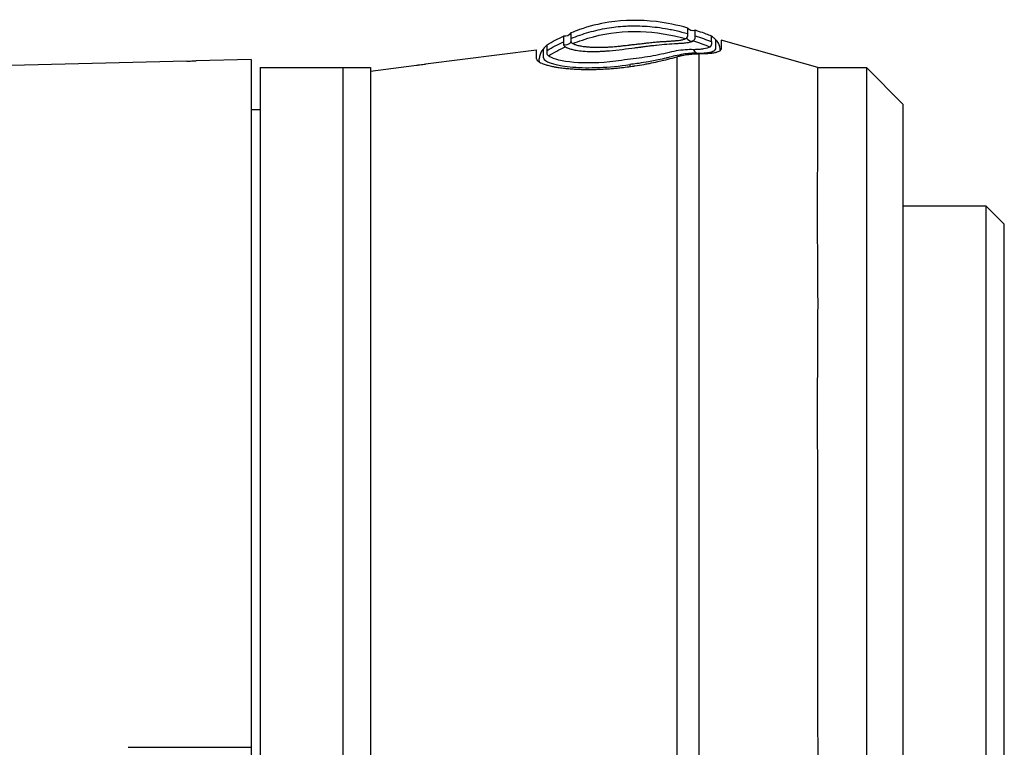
# Model space of a CAD drawing. Header units: millimetres. Extents: x 0 to 4378, y 0 to 2397.
# Tile 175 of 256: x 396 to 449, y 1871 to 1911. Entities that reach past the tile are written whole.
import ezdxf

# ---------------------------------------------------------------- set-up
doc = ezdxf.new("R2010")
doc.units = ezdxf.units.MM
doc.header["$LTSCALE"] = 0.2

# ---------------------------------------------------------------- blocks, each defined once
blk = doc.blocks.new('Blk$A16R2-5W24D')
for p, q in [((-197.241, 1408.2), (-191.98, 1409.703)), ((-191.98, 1409.26), (-191.98, 1409.257)), ((-191.927, 1409.176), (-191.927, 1409.125)), ((-181.938, 1408.68), (-181.938, 1409.168)), ((-181.938, 1408.68), (-181.938, 1409.168)), ((-175.9, 1408.399), (-181.938, 1409.168)), ((-166.4, 1408.645), (-166.4, 1329.683)), ((-166.4, 1408.645), (-163.4, 1408.568)), ((-201.9, 1406.2), (-199.9, 1408.2)), ((-199.9, 1408.2), (-199.9, 1330.2)), ((-197.241, 1408.2), (-199.9, 1408.2)), ((-189.566, 1408.299), (-189.566, 1408.299)), ((-187.015, 1408.368), (-187.015, 1408.257)), ((-182.086, 1408.557), (-182.086, 1408.538)), ((-172.9, 1408.014), (-175.4, 1408.332)), ((-172.9, 1408.2), (-172.9, 1330.2)), ((-166.9, 1408.2), (-172.9, 1408.2)), ((-171.4, 1408.2), (-171.4, 1330.2)), ((-166.9, 1408.2), (-166.9, 1330.2)), ((-162.9, 1408.558), (-152.332, 1408.286)), ((-189.566, 1406.839), (-189.566, 1406.839)), ((-201.9, 1332.2), (-201.9, 1406.2)), ((-189.566, 1406.439), (-189.566, 1406.439)), ((-189.566, 1405.438), (-189.566, 1405.438)), ((-189.566, 1405.438), (-189.566, 1405.438)), ((-166.4, 1405.913), (-166.9, 1405.921)), ((-207.4, 1399.675), (-206.4, 1400.675)), ((-206.4, 1400.675), (-206.4, 1337.725)), ((-201.9, 1400.675), (-206.4, 1400.675)), ((-207.4, 1338.725), (-207.4, 1399.675)), ((-159.7, 1371.2), (-166.4, 1371.2))]:
    blk.add_line(p, q)
for centre, major_axis, ratio, start_param, end_param in [((-190.482, 1410.596), (-0.199, 0.356), 0.831407, 2.296035, 3.622073), ((-346.402, 580.065), (160.838, 830.247), 0.102375, 0.056039, 0.065477), ((-190.404, 1410.061), (0.103, -0.425), 0.704383, 5.765376, 7.080828), ((-183.497, 1410.262), (-0.344, -0.089), 0.999995, 0.248571, 1.570796), ((-668.912, -1187.939), (-483.31, -2598.562), 0.058286, 3.120436, 3.126751), ((-183.492, 1409.786), (-0.225, -0.286), 0.974625, 5.861247, 7.187926), ((-184.849, 1398.381), (4.315, -11.319), 0.717714, 2.404672, 2.506539), ((-181.898, 1368.514), (-1.503, 41.407), 0.004407, 0.122192, 0.153006), ((-184.743, 1398.865), (-4.562, 11.076), 0.720786, 5.518786, 5.618693)]:
    blk.add_ellipse(centre, major_axis=major_axis, ratio=ratio, start_param=start_param, end_param=end_param)
for points, knots in [([(-190.169, 1410.356), (-189.59, 1410.52), (-189.02, 1410.635), (-187.575, 1410.81), (-186.714, 1410.799), (-185.329, 1410.585), (-184.794, 1410.451), (-184.114, 1410.214), (-183.96, 1410.155), (-183.808, 1410.092)], [0.073579, 0.073579, 0.073579, 0.073579, 1.773456, 1.773456, 4.450629, 4.450629, 6.187837, 6.187837, 6.697117, 6.697117, 6.697117, 6.697117]), ([(-191.469, 1409.915), (-191.368, 1409.955), (-191.268, 1409.994), (-191.031, 1410.081), (-190.895, 1410.129), (-190.696, 1410.195), (-190.634, 1410.216), (-190.572, 1410.235)], [-1.0896741, -1.0896741, -1.0896741, -1.0896741, -0.7634499, -0.7634499, -0.3184296, -0.3184296, -0.1133023, -0.1133023, -0.1133023, -0.1133023]), ([(-190.577, 1409.93), (-190.577, 1409.982), (-190.573, 1410.028), (-190.569, 1410.106), (-190.57, 1410.138), (-190.57, 1410.212), (-190.571, 1410.236), (-190.572, 1410.235)], [-0.4993421, -0.4993421, -0.4993421, -0.4993421, -0.3742808, -0.3742808, -0.2496082, -0.2496082, -0.0000001, -0.0000001, -0.0000001, -0.0000001]), ([(-183.811, 1409.787), (-183.969, 1409.852), (-184.129, 1409.913), (-184.453, 1410.026), (-184.618, 1410.079), (-184.95, 1410.174), (-185.116, 1410.217), (-185.445, 1410.291), (-185.607, 1410.323), (-185.932, 1410.377), (-186.096, 1410.4), (-186.425, 1410.437), (-186.59, 1410.451), (-186.844, 1410.465), (-186.932, 1410.469), (-187.196, 1410.476), (-187.373, 1410.476), (-187.733, 1410.465), (-187.915, 1410.455), (-188.283, 1410.423), (-188.468, 1410.402), (-188.838, 1410.35), (-189.023, 1410.319), (-189.316, 1410.262), (-189.423, 1410.24), (-189.742, 1410.168), (-189.955, 1410.114), (-190.17, 1410.053)], [1.942734, 1.942734, 1.942734, 1.942734, 2.457474, 2.457474, 2.98419, 2.98419, 3.510907, 3.510907, 4.015962, 4.015962, 4.522549, 4.522549, 5.027309, 5.027309, 5.294969, 5.294969, 5.829294, 5.829294, 6.374332, 6.374332, 6.921029, 6.921029, 7.461655, 7.461655, 7.771433, 7.771433, 8.384461, 8.384461, 8.384461, 8.384461]), ([(-190.17, 1410.053), (-190.168, 1410.12), (-190.168, 1410.176), (-190.167, 1410.313), (-190.169, 1410.357), (-190.169, 1410.356)], [-5.096168, -5.096168, -5.096168, -5.096168, -3.43283, -3.43283, 0, 0, 0, 0]), ([(-191.98, 1409.703), (-191.98, 1409.703), (-191.98, 1409.703), (-191.98, 1409.703), (-191.98, 1409.555), (-191.98, 1409.257)], [0.6052494, 0.6052494, 0.6052494, 0.6052494, 0.6061918, 0.6061918, 1.2123836, 1.2123836, 1.2123836, 1.2123836]), ([(-191.927, 1409.218), (-191.927, 1409.36), (-191.869, 1409.515), (-191.777, 1409.632), (-191.753, 1409.663), (-191.726, 1409.692), (-191.698, 1409.716)], [0, 0, 0, 0, 0.4588307, 0.4588307, 0.4588307, 0.5812012, 0.5812012, 0.5812012, 0.5812012]), ([(-190.636, 1408.983), (-190.681, 1408.982), (-190.725, 1408.981), (-190.768, 1408.981), (-190.804, 1408.981), (-190.839, 1408.982), (-190.873, 1408.983), (-190.931, 1408.985), (-190.988, 1408.988), (-191.041, 1408.993), (-191.056, 1408.994), (-191.071, 1408.995), (-191.086, 1408.997), (-191.139, 1409.002), (-191.189, 1409.008), (-191.235, 1409.014), (-191.241, 1409.015), (-191.248, 1409.016), (-191.255, 1409.017), (-191.258, 1409.018), (-191.261, 1409.018), (-191.264, 1409.018), (-191.337, 1409.03), (-191.4, 1409.043), (-191.455, 1409.059), (-191.464, 1409.062), (-191.474, 1409.065), (-191.483, 1409.068), (-191.523, 1409.082), (-191.558, 1409.097), (-191.586, 1409.113), (-191.596, 1409.118), (-191.604, 1409.124), (-191.612, 1409.13), (-191.614, 1409.131), (-191.615, 1409.132), (-191.616, 1409.133), (-191.655, 1409.161), (-191.677, 1409.192), (-191.689, 1409.223), (-191.691, 1409.228), (-191.693, 1409.232), (-191.694, 1409.236), (-191.706, 1409.275), (-191.703, 1409.315), (-191.699, 1409.353), (-191.696, 1409.376), (-191.693, 1409.399), (-191.691, 1409.421), (-191.691, 1409.43), (-191.69, 1409.438), (-191.691, 1409.446), (-191.691, 1409.447), (-191.691, 1409.448), (-191.691, 1409.449), (-191.693, 1409.486), (-191.694, 1409.519), (-191.694, 1409.548), (-191.695, 1409.56), (-191.695, 1409.572), (-191.695, 1409.582), (-191.696, 1409.608), (-191.696, 1409.63), (-191.697, 1409.648), (-191.697, 1409.65), (-191.697, 1409.652), (-191.697, 1409.654), (-191.697, 1409.654), (-191.697, 1409.655), (-191.697, 1409.655), (-191.697, 1409.671), (-191.698, 1409.684), (-191.698, 1409.694), (-191.698, 1409.704), (-191.698, 1409.711), (-191.698, 1409.714), (-191.698, 1409.716), (-191.698, 1409.717), (-191.698, 1409.716), (-191.698, 1409.716), (-191.698, 1409.716), (-191.698, 1409.716)], [-37.039105, -37.039105, -37.039105, -37.039105, -36.822836, -36.822836, -36.822836, -36.643389, -36.643389, -36.643389, -36.332343, -36.332343, -36.332343, -36.24204, -36.24204, -36.24204, -35.922154, -35.922154, -35.922154, -35.874662, -35.874662, -35.874662, -35.852961, -35.852961, -35.852961, -35.331588, -35.331588, -35.331588, -35.24004, -35.24004, -35.24004, -34.826921, -34.826921, -34.826921, -34.689772, -34.689772, -34.689772, -34.66644, -34.66644, -34.66644, -33.987442, -33.987442, -33.987442, -33.892512, -33.892512, -33.892512, -33.050799, -33.050799, -33.050799, -32.53158, -32.53158, -32.53158, -32.31956, -32.31956, -32.31956, -32.29683, -32.29683, -32.29683, -31.361691, -31.361691, -31.361691, -30.969429, -30.969429, -30.969429, -30.041878, -30.041878, -30.041878, -29.935323, -29.935323, -29.935323, -29.920458, -29.920458, -29.920458, -29.01852, -29.01852, -29.01852, -28.106501, -28.106501, -28.106501, -27.574383, -27.574383, -27.574383, -27.547428, -27.547428, -27.547428, -27.547428]), ([(-191.698, 1409.716), (-191.655, 1409.753), (-191.614, 1409.789), (-191.573, 1409.825), (-191.538, 1409.855), (-191.503, 1409.885), (-191.469, 1409.915)], [-0.3063844, -0.3063844, -0.3063844, -0.3063844, -0.1395606, -0.1395606, -0.1395606, 0, 0, 0, 0]), ([(-191.47, 1409.609), (-191.46, 1409.715), (-191.465, 1409.793), (-191.466, 1409.893), (-191.467, 1409.917), (-191.469, 1409.915)], [35.720727, 35.720727, 35.720727, 35.720727, 38.259702, 38.259702, 40.798702, 40.798702, 40.798702, 40.798702]), ([(-190.465, 1409.658), (-190.484, 1409.671), (-190.498, 1409.683), (-190.51, 1409.695), (-190.512, 1409.696), (-190.513, 1409.698), (-190.514, 1409.699), (-190.517, 1409.701), (-190.519, 1409.704), (-190.521, 1409.706), (-190.532, 1409.718), (-190.54, 1409.731), (-190.547, 1409.743), (-190.549, 1409.746), (-190.55, 1409.75), (-190.552, 1409.753), (-190.557, 1409.763), (-190.561, 1409.774), (-190.564, 1409.784), (-190.564, 1409.785), (-190.564, 1409.786), (-190.564, 1409.786), (-190.565, 1409.79), (-190.566, 1409.794), (-190.567, 1409.798), (-190.57, 1409.81), (-190.571, 1409.822), (-190.573, 1409.834), (-190.573, 1409.838), (-190.573, 1409.841), (-190.573, 1409.844), (-190.575, 1409.859), (-190.575, 1409.874), (-190.576, 1409.888), (-190.576, 1409.891), (-190.576, 1409.894), (-190.576, 1409.896), (-190.576, 1409.9), (-190.576, 1409.903), (-190.576, 1409.907), (-190.576, 1409.915), (-190.577, 1409.923), (-190.577, 1409.93)], [-6.865662, -6.865662, -6.865662, -6.865662, -6.609399, -6.609399, -6.609399, -6.579813, -6.579813, -6.579813, -6.53091, -6.53091, -6.53091, -6.266176, -6.266176, -6.266176, -6.199058, -6.199058, -6.199058, -5.970801, -5.970801, -5.970801, -5.957017, -5.957017, -5.957017, -5.869205, -5.869205, -5.869205, -5.609456, -5.609456, -5.609456, -5.540502, -5.540502, -5.540502, -5.212131, -5.212131, -5.212131, -5.149586, -5.149586, -5.149586, -5.069835, -5.069835, -5.069835, -4.883829, -4.883829, -4.883829, -4.883829]), ([(-190.118, 1409.817), (-190.19, 1409.897), (-190.172, 1409.976), (-190.17, 1410.049), (-190.17, 1410.051), (-190.17, 1410.053)], [-6.865662, -6.865662, -6.865662, -6.865662, -5.149247, -5.149247, -5.09617, -5.09617, -5.09617, -5.09617]), ([(-190.06, 1409.778), (-190.072, 1409.785), (-190.083, 1409.791), (-190.093, 1409.797), (-190.102, 1409.804), (-190.111, 1409.81), (-190.118, 1409.817)], [0, 0, 0, 0, 0.01422053, 0.01422053, 0.01422053, 0.02836464, 0.02836464, 0.02836464, 0.02836464]), ([(-183.918, 1409.511), (-184.087, 1409.58), (-184.258, 1409.644), (-185.234, 1409.974), (-186.09, 1410.132), (-186.95, 1410.165), (-187.796, 1410.196), (-188.631, 1410.108), (-189.652, 1409.885), (-189.856, 1409.835), (-190.06, 1409.778)], [1.993029, 1.993029, 1.993029, 1.993029, 2.541442, 2.541442, 5.082989, 5.1247, 5.1247, 7.624618, 7.624618, 8.25646, 8.25646, 8.25646, 8.25646]), ([(-186.174, 1409.347), (-186.193, 1409.349), (-186.211, 1409.351), (-186.23, 1409.352), (-186.273, 1409.356), (-186.315, 1409.36), (-186.358, 1409.365), (-186.399, 1409.369), (-186.441, 1409.373), (-186.482, 1409.377), (-186.524, 1409.381), (-186.566, 1409.386), (-186.608, 1409.39), (-186.65, 1409.395), (-186.693, 1409.399), (-186.736, 1409.404), (-186.74, 1409.405), (-186.744, 1409.405), (-186.748, 1409.405), (-186.798, 1409.411), (-186.847, 1409.416), (-186.895, 1409.422), (-186.899, 1409.422), (-186.903, 1409.423), (-186.907, 1409.423), (-186.928, 1409.425), (-186.949, 1409.428), (-186.97, 1409.43), (-186.991, 1409.433), (-187.012, 1409.435), (-187.033, 1409.437), (-187.072, 1409.442), (-187.11, 1409.446), (-187.149, 1409.451), (-187.19, 1409.455), (-187.232, 1409.46), (-187.273, 1409.465), (-187.317, 1409.47), (-187.361, 1409.475), (-187.405, 1409.48), (-187.446, 1409.485), (-187.488, 1409.49), (-187.53, 1409.495), (-187.574, 1409.5), (-187.618, 1409.505), (-187.662, 1409.51), (-187.673, 1409.512), (-187.684, 1409.513), (-187.695, 1409.514), (-187.737, 1409.519), (-187.779, 1409.524), (-187.82, 1409.528), (-187.861, 1409.533), (-187.902, 1409.538), (-187.943, 1409.542), (-187.98, 1409.546), (-188.017, 1409.55), (-188.054, 1409.554), (-188.11, 1409.56), (-188.165, 1409.566), (-188.219, 1409.572), (-188.258, 1409.576), (-188.296, 1409.58), (-188.334, 1409.583), (-188.38, 1409.588), (-188.425, 1409.592), (-188.47, 1409.596), (-188.505, 1409.599), (-188.541, 1409.602), (-188.576, 1409.605), (-188.613, 1409.608), (-188.65, 1409.611), (-188.687, 1409.614), (-188.722, 1409.616), (-188.756, 1409.618), (-188.79, 1409.62), (-188.819, 1409.622), (-188.848, 1409.623), (-188.877, 1409.625), (-188.891, 1409.625), (-188.906, 1409.626), (-188.92, 1409.626), (-188.942, 1409.627), (-188.964, 1409.628), (-188.985, 1409.629), (-189.019, 1409.631), (-189.052, 1409.633), (-189.084, 1409.635), (-189.111, 1409.637), (-189.138, 1409.639), (-189.164, 1409.641), (-189.207, 1409.644), (-189.25, 1409.647), (-189.291, 1409.65), (-189.303, 1409.65), (-189.315, 1409.651), (-189.327, 1409.652), (-189.373, 1409.656), (-189.417, 1409.659), (-189.46, 1409.663), (-189.465, 1409.664), (-189.47, 1409.664), (-189.475, 1409.665), (-189.504, 1409.667), (-189.532, 1409.67), (-189.56, 1409.673), (-189.577, 1409.675), (-189.593, 1409.677), (-189.609, 1409.679), (-189.651, 1409.683), (-189.691, 1409.689), (-189.728, 1409.694), (-189.766, 1409.7), (-189.801, 1409.705), (-189.834, 1409.712), (-189.866, 1409.718), (-189.896, 1409.724), (-189.924, 1409.731), (-189.951, 1409.738), (-189.977, 1409.746), (-189.999, 1409.754), (-190.022, 1409.761), (-190.042, 1409.77), (-190.06, 1409.778)], [-12.546701, -12.546701, -12.546701, -12.546701, -12.483026, -12.483026, -12.483026, -12.341111, -12.341111, -12.341111, -12.204741, -12.204741, -12.204741, -12.067764, -12.067764, -12.067764, -11.928811, -11.928811, -11.928811, -11.915365, -11.915365, -11.915365, -11.755971, -11.755971, -11.755971, -11.742692, -11.742692, -11.742692, -11.674601, -11.674601, -11.674601, -11.605161, -11.605161, -11.605161, -11.478618, -11.478618, -11.478618, -11.341953, -11.341953, -11.341953, -11.197976, -11.197976, -11.197976, -11.061509, -11.061509, -11.061509, -10.916193, -10.916193, -10.916193, -10.879513, -10.879513, -10.879513, -10.740833, -10.740833, -10.740833, -10.602154, -10.602154, -10.602154, -10.47376, -10.47376, -10.47376, -10.279513, -10.279513, -10.279513, -10.141882, -10.141882, -10.141882, -9.976487, -9.976487, -9.976487, -9.844478, -9.844478, -9.844478, -9.702254, -9.702254, -9.702254, -9.566809, -9.566809, -9.566809, -9.450571, -9.450571, -9.450571, -9.391324, -9.391324, -9.391324, -9.300813, -9.300813, -9.300813, -9.160415, -9.160415, -9.160415, -9.043812, -9.043812, -9.043812, -8.849774, -8.849774, -8.849774, -8.794334, -8.794334, -8.794334, -8.576118, -8.576118, -8.576118, -8.550886, -8.550886, -8.550886, -8.401614, -8.401614, -8.401614, -8.312237, -8.312237, -8.312237, -8.077395, -8.077395, -8.077395, -7.845945, -7.845945, -7.845945, -7.617594, -7.617594, -7.617594, -7.392075, -7.392075, -7.392075, -7.169122, -7.169122, -7.169122, -7.169122]), ([(-183.811, 1409.787), (-183.81, 1409.763), (-183.811, 1409.739), (-183.811, 1409.686), (-183.812, 1409.646), (-183.811, 1409.614)], [0.00009, 0.00009, 0.00009, 0.00009, 0.0569922, 0.0569922, 0.1141254, 0.1141254, 0.1141254, 0.1141254]), ([(-183.407, 1409.919), (-183.407, 1409.919), (-183.408, 1409.893), (-183.409, 1409.829), (-183.41, 1409.814), (-183.41, 1409.786), (-183.41, 1409.773), (-183.411, 1409.718), (-183.411, 1409.669), (-183.412, 1409.612)], [-0.5012623, -0.5012623, -0.5012623, -0.5012623, -0.2506621, -0.2506621, -0.1880427, -0.1880427, -0.1410103, -0.1410103, -0.0000618, -0.0000618, -0.0000618, -0.0000618]), ([(-191.98, 1409.257), (-191.98, 1409.254), (-191.98, 1409.25), (-191.98, 1409.247), (-191.98, 1409.244), (-191.98, 1409.241), (-191.98, 1409.237), (-191.98, 1409.236), (-191.98, 1409.235), (-191.98, 1409.233), (-191.98, 1409.232), (-191.98, 1409.231), (-191.98, 1409.23), (-191.98, 1409.226), (-191.98, 1409.222), (-191.98, 1409.218), (-191.98, 1409.217), (-191.98, 1409.215), (-191.979, 1409.214), (-191.979, 1409.21), (-191.978, 1409.207), (-191.978, 1409.203), (-191.977, 1409.199), (-191.976, 1409.196), (-191.974, 1409.192), (-191.974, 1409.19), (-191.973, 1409.189), (-191.973, 1409.187), (-191.972, 1409.186), (-191.972, 1409.185), (-191.971, 1409.184), (-191.965, 1409.169), (-191.956, 1409.155), (-191.944, 1409.142), (-191.939, 1409.136), (-191.932, 1409.129), (-191.925, 1409.123), (-191.907, 1409.108), (-191.885, 1409.093), (-191.858, 1409.079), (-191.83, 1409.064), (-191.796, 1409.05), (-191.758, 1409.038), (-191.741, 1409.032), (-191.722, 1409.026), (-191.702, 1409.021), (-191.676, 1409.014), (-191.648, 1409.007), (-191.619, 1409.001), (-191.556, 1408.988), (-191.485, 1408.977), (-191.406, 1408.968), (-191.36, 1408.963), (-191.312, 1408.959), (-191.261, 1408.955), (-191.192, 1408.95), (-191.119, 1408.947), (-191.041, 1408.945), (-190.963, 1408.943), (-190.881, 1408.943), (-190.795, 1408.944), (-190.787, 1408.944), (-190.778, 1408.945), (-190.77, 1408.949)], [-0.3780935, -0.3780935, -0.3780935, -0.3780935, -0.3727109, -0.3727109, -0.3727109, -0.3664788, -0.3664788, -0.3664788, -0.3638433, -0.3638433, -0.3638433, -0.3610967, -0.3610967, -0.3610967, -0.3527538, -0.3527538, -0.3527538, -0.3494895, -0.3494895, -0.3494895, -0.3408612, -0.3408612, -0.3408612, -0.3325641, -0.3325641, -0.3325641, -0.3289343, -0.3289343, -0.3289343, -0.3269457, -0.3269457, -0.3269457, -0.296525, -0.296525, -0.296525, -0.2821356, -0.2821356, -0.2821356, -0.2455482, -0.2455482, -0.2455482, -0.2065115, -0.2065115, -0.2065115, -0.188521, -0.188521, -0.188521, -0.1647929, -0.1647929, -0.1647929, -0.1138401, -0.1138401, -0.1138401, -0.084333, -0.084333, -0.084333, -0.0442219, -0.0442219, -0.0442219, -0.0042156, -0.0042156, -0.0042156, -0.0003025, -0.0003025, -0.0003025, -0.0003025]), ([(-191.927, 1409.129), (-191.941, 1409.141), (-191.952, 1409.154), (-191.961, 1409.167), (-191.965, 1409.174), (-191.969, 1409.18), (-191.971, 1409.187), (-191.972, 1409.188), (-191.972, 1409.189), (-191.972, 1409.19), (-191.974, 1409.194), (-191.975, 1409.198), (-191.976, 1409.201), (-191.977, 1409.205), (-191.978, 1409.209), (-191.979, 1409.212), (-191.979, 1409.214), (-191.979, 1409.216), (-191.979, 1409.217), (-191.98, 1409.221), (-191.98, 1409.224), (-191.98, 1409.228), (-191.98, 1409.229), (-191.98, 1409.23), (-191.98, 1409.23)], [-0.11536978, -0.11536978, -0.11536978, -0.11536978, -0.08038727, -0.08038727, -0.08038727, -0.06258633, -0.06258633, -0.06258633, -0.06051252, -0.06051252, -0.06051252, -0.05037031, -0.05037031, -0.05037031, -0.03979883, -0.03979883, -0.03979883, -0.03503989, -0.03503989, -0.03503989, -0.02478401, -0.02478401, -0.02478401, -0.02296161, -0.02296161, -0.02296161, -0.02296161]), ([(-191.927, 1409.218), (-191.927, 1409.218), (-191.928, 1409.201), (-191.927, 1409.155), (-191.927, 1409.146), (-191.927, 1409.136), (-191.927, 1409.125)], [-137.742306, -137.742306, -137.742306, -137.742306, -135.362241, -135.362241, -135.362241, -134.896787, -134.896787, -134.896787, -134.896787]), ([(-191.389, 1409.331), (-191.395, 1409.336), (-191.4, 1409.341), (-191.405, 1409.345), (-191.415, 1409.356), (-191.424, 1409.367), (-191.432, 1409.378), (-191.437, 1409.386), (-191.442, 1409.394), (-191.447, 1409.401), (-191.451, 1409.409), (-191.455, 1409.417), (-191.458, 1409.425), (-191.462, 1409.435), (-191.465, 1409.444), (-191.467, 1409.453), (-191.469, 1409.46), (-191.47, 1409.466), (-191.471, 1409.472), (-191.473, 1409.488), (-191.474, 1409.503), (-191.474, 1409.519), (-191.474, 1409.52), (-191.474, 1409.52), (-191.474, 1409.52), (-191.474, 1409.536), (-191.474, 1409.55), (-191.473, 1409.565), (-191.473, 1409.567), (-191.473, 1409.569), (-191.473, 1409.572), (-191.472, 1409.584), (-191.47, 1409.597), (-191.47, 1409.609)], [33.655801, 33.655801, 33.655801, 33.655801, 33.760753, 33.760753, 33.760753, 33.999826, 33.999826, 33.999826, 34.167322, 34.167322, 34.167322, 34.344655, 34.344655, 34.344655, 34.552306, 34.552306, 34.552306, 34.688313, 34.688313, 34.688313, 35.03414, 35.03414, 35.03414, 35.045022, 35.045022, 35.045022, 35.377316, 35.377316, 35.377316, 35.42629, 35.42629, 35.42629, 35.7207, 35.7207, 35.7207, 35.7207]), ([(-191.389, 1409.331), (-191.315, 1409.271), (-191.157, 1409.237), (-190.951, 1409.205), (-190.866, 1409.195), (-190.73, 1409.186), (-190.681, 1409.184), (-190.607, 1409.179), (-190.582, 1409.178), (-190.526, 1409.176), (-190.499, 1409.176), (-190.472, 1409.178)], [0.0000538, 0.0000538, 0.0000538, 0.0000538, 0.1360295, 0.1360295, 0.2106392, 0.2106392, 0.2494225, 0.2494225, 0.2689535, 0.2689535, 0.2912981, 0.2912981, 0.2912981, 0.2912981]), ([(-190.472, 1409.178), (-190.2, 1409.192), (-189.887, 1409.167), (-189.203, 1409.049), (-188.832, 1408.94), (-188.043, 1408.785), (-187.626, 1408.734), (-186.78, 1408.628), (-186.349, 1408.561), (-185.102, 1408.429), (-184.329, 1408.441), (-183.141, 1408.583), (-182.726, 1408.709), (-182.587, 1408.843)], [-31.415738, -31.415738, -31.415738, -31.415738, -30.087278, -30.087278, -28.758819, -28.758819, -27.43036, -27.43036, -26.101901, -26.101901, -23.444982, -23.444982, -20.788081, -20.788081, -20.788081, -20.788081]), ([(-183.504, 1409.33), (-183.521, 1409.32), (-183.539, 1409.309), (-183.56, 1409.299), (-183.58, 1409.289), (-183.603, 1409.279), (-183.627, 1409.269), (-183.652, 1409.259), (-183.679, 1409.249), (-183.707, 1409.24), (-183.736, 1409.23), (-183.766, 1409.221), (-183.799, 1409.212), (-183.832, 1409.202), (-183.867, 1409.193), (-183.904, 1409.185), (-183.941, 1409.176), (-183.98, 1409.168), (-184.021, 1409.16), (-184.122, 1409.14), (-184.234, 1409.123), (-184.357, 1409.109), (-184.497, 1409.093), (-184.649, 1409.084), (-184.811, 1409.08), (-184.861, 1409.079), (-184.911, 1409.078), (-184.963, 1409.078), (-184.979, 1409.078), (-184.995, 1409.078), (-185.011, 1409.078), (-185.065, 1409.078), (-185.119, 1409.079), (-185.174, 1409.08), (-185.192, 1409.081), (-185.21, 1409.081), (-185.228, 1409.082), (-185.237, 1409.082), (-185.246, 1409.082), (-185.255, 1409.082), (-185.29, 1409.084), (-185.325, 1409.085), (-185.36, 1409.086), (-185.394, 1409.088), (-185.429, 1409.089), (-185.464, 1409.091), (-185.516, 1409.094), (-185.569, 1409.097), (-185.622, 1409.1), (-185.656, 1409.102), (-185.691, 1409.105), (-185.725, 1409.107), (-185.778, 1409.111), (-185.831, 1409.115), (-185.884, 1409.12), (-185.892, 1409.12), (-185.9, 1409.121), (-185.908, 1409.121), (-186.134, 1409.14), (-186.368, 1409.165), (-186.606, 1409.194), (-186.835, 1409.221), (-187.065, 1409.251), (-187.292, 1409.281), (-187.328, 1409.286), (-187.365, 1409.291), (-187.401, 1409.296), (-187.435, 1409.3), (-187.468, 1409.304), (-187.501, 1409.308), (-187.538, 1409.313), (-187.574, 1409.318), (-187.611, 1409.323), (-187.628, 1409.325), (-187.645, 1409.327), (-187.662, 1409.329), (-187.704, 1409.335), (-187.745, 1409.34), (-187.786, 1409.345), (-187.826, 1409.35), (-187.867, 1409.356), (-187.907, 1409.361), (-187.952, 1409.367), (-187.997, 1409.372), (-188.042, 1409.378), (-188.09, 1409.384), (-188.138, 1409.39), (-188.185, 1409.396), (-188.194, 1409.397), (-188.203, 1409.398), (-188.212, 1409.399), (-188.221, 1409.4), (-188.23, 1409.401), (-188.24, 1409.403), (-188.299, 1409.41), (-188.359, 1409.417), (-188.417, 1409.424), (-188.436, 1409.426), (-188.455, 1409.428), (-188.474, 1409.43), (-188.668, 1409.451), (-188.853, 1409.469), (-189.027, 1409.481), (-189.221, 1409.495), (-189.404, 1409.505), (-189.572, 1409.515), (-189.596, 1409.517), (-189.619, 1409.518), (-189.642, 1409.52), (-189.687, 1409.523), (-189.73, 1409.525), (-189.772, 1409.528), (-189.778, 1409.529), (-189.785, 1409.529), (-189.791, 1409.53), (-189.824, 1409.532), (-189.856, 1409.535), (-189.888, 1409.537), (-189.902, 1409.538), (-189.915, 1409.54), (-189.929, 1409.541), (-189.973, 1409.545), (-190.015, 1409.549), (-190.054, 1409.554), (-190.094, 1409.558), (-190.131, 1409.563), (-190.167, 1409.569), (-190.201, 1409.574), (-190.234, 1409.58), (-190.265, 1409.586), (-190.295, 1409.593), (-190.322, 1409.6), (-190.348, 1409.607), (-190.35, 1409.608), (-190.353, 1409.609), (-190.356, 1409.61), (-190.378, 1409.616), (-190.398, 1409.624), (-190.416, 1409.631), (-190.434, 1409.64), (-190.451, 1409.648), (-190.465, 1409.658)], [-16.234798, -16.234798, -16.234798, -16.234798, -16.026959, -16.026959, -16.026959, -15.818142, -15.818142, -15.818142, -15.608132, -15.608132, -15.608132, -15.39666, -15.39666, -15.39666, -15.183436, -15.183436, -15.183436, -14.968149, -14.968149, -14.968149, -14.441384, -14.441384, -14.441384, -13.841738, -13.841738, -13.841738, -13.657657, -13.657657, -13.657657, -13.601016, -13.601016, -13.601016, -13.412105, -13.412105, -13.412105, -13.35156, -13.35156, -13.35156, -13.32125, -13.32125, -13.32125, -13.203501, -13.203501, -13.203501, -13.09019, -13.09019, -13.09019, -12.919316, -12.919316, -12.919316, -12.809467, -12.809467, -12.809467, -12.642849, -12.642849, -12.642849, -12.618729, -12.618729, -12.618729, -11.917254, -11.917254, -11.917254, -11.240825, -11.240825, -11.240825, -11.131708, -11.131708, -11.131708, -11.032541, -11.032541, -11.032541, -10.922432, -10.922432, -10.922432, -10.870941, -10.870941, -10.870941, -10.745498, -10.745498, -10.745498, -10.621827, -10.621827, -10.621827, -10.482677, -10.482677, -10.482677, -10.333957, -10.333957, -10.333957, -10.305209, -10.305209, -10.305209, -10.27642, -10.27642, -10.27642, -10.086765, -10.086765, -10.086765, -10.024469, -10.024469, -10.024469, -9.391969, -9.391969, -9.391969, -8.682835, -8.682835, -8.682835, -8.583471, -8.583471, -8.583471, -8.390355, -8.390355, -8.390355, -8.360443, -8.360443, -8.360443, -8.207277, -8.207277, -8.207277, -8.139102, -8.139102, -8.139102, -7.919546, -7.919546, -7.919546, -7.702043, -7.702043, -7.702043, -7.486681, -7.486681, -7.486681, -7.273538, -7.273538, -7.273538, -7.251281, -7.251281, -7.251281, -7.062748, -7.062748, -7.062748, -6.865662, -6.865662, -6.865662, -6.865662]), ([(-182.296, 1409.214), (-182.3, 1409.218), (-182.293, 1409.171), (-182.313, 1408.978), (-182.248, 1408.825), (-182.472, 1408.469), (-183.057, 1408.304), (-184.763, 1408.158), (-185.889, 1408.202), (-187.015, 1408.368)], [0, 0, 0, 0, 3.441683, 3.441683, 6.883366, 6.883366, 10.325049, 10.325049, 13.766731, 13.766731, 13.766731, 13.766731]), ([(-183.918, 1409.511), (-183.935, 1409.5), (-183.955, 1409.49), (-183.977, 1409.481), (-183.998, 1409.471), (-184.022, 1409.462), (-184.048, 1409.452), (-184.075, 1409.443), (-184.103, 1409.434), (-184.133, 1409.426), (-184.164, 1409.417), (-184.197, 1409.409), (-184.232, 1409.401), (-184.268, 1409.393), (-184.305, 1409.386), (-184.345, 1409.379), (-184.385, 1409.371), (-184.428, 1409.365), (-184.473, 1409.359), (-184.518, 1409.353), (-184.566, 1409.347), (-184.616, 1409.342), (-184.64, 1409.339), (-184.664, 1409.337), (-184.688, 1409.335), (-184.717, 1409.333), (-184.746, 1409.33), (-184.776, 1409.328), (-184.786, 1409.327), (-184.797, 1409.327), (-184.808, 1409.326), (-184.845, 1409.323), (-184.883, 1409.321), (-184.921, 1409.319), (-184.931, 1409.319), (-184.94, 1409.318), (-184.95, 1409.318), (-184.989, 1409.315), (-185.029, 1409.313), (-185.07, 1409.312), (-185.094, 1409.311), (-185.117, 1409.31), (-185.141, 1409.309), (-185.195, 1409.307), (-185.25, 1409.307), (-185.306, 1409.306), (-185.322, 1409.306), (-185.338, 1409.306), (-185.354, 1409.306), (-185.403, 1409.307), (-185.453, 1409.307), (-185.504, 1409.308), (-185.534, 1409.309), (-185.564, 1409.31), (-185.594, 1409.311), (-185.648, 1409.313), (-185.703, 1409.315), (-185.759, 1409.318), (-185.797, 1409.32), (-185.836, 1409.322), (-185.875, 1409.325), (-185.924, 1409.328), (-185.974, 1409.331), (-186.024, 1409.335), (-186.073, 1409.339), (-186.123, 1409.343), (-186.174, 1409.347)], [-16.152776, -16.152776, -16.152776, -16.152776, -15.932591, -15.932591, -15.932591, -15.710852, -15.710852, -15.710852, -15.486951, -15.486951, -15.486951, -15.260236, -15.260236, -15.260236, -15.029975, -15.029975, -15.029975, -14.795327, -14.795327, -14.795327, -14.555298, -14.555298, -14.555298, -14.440386, -14.440386, -14.440386, -14.307585, -14.307585, -14.307585, -14.260198, -14.260198, -14.260198, -14.096875, -14.096875, -14.096875, -14.057169, -14.057169, -14.057169, -13.890926, -13.890926, -13.890926, -13.796099, -13.796099, -13.796099, -13.581276, -13.581276, -13.581276, -13.520847, -13.520847, -13.520847, -13.33325, -13.33325, -13.33325, -13.223467, -13.223467, -13.223467, -13.025499, -13.025499, -13.025499, -12.889361, -12.889361, -12.889361, -12.716849, -12.716849, -12.716849, -12.546701, -12.546701, -12.546701, -12.546701]), ([(-183.811, 1409.614), (-183.812, 1409.605), (-183.814, 1409.597), (-183.823, 1409.579), (-183.83, 1409.569), (-183.859, 1409.543), (-183.885, 1409.527), (-183.918, 1409.511)], [0.000001, 0.000001, 0.000001, 0.000001, 0.01709368, 0.01709368, 0.0378542, 0.0378542, 0.07570865, 0.07570865, 0.07570865, 0.07570865]), ([(-183.411, 1409.437), (-183.412, 1409.433), (-183.413, 1409.43), (-183.414, 1409.426), (-183.418, 1409.413), (-183.426, 1409.4), (-183.437, 1409.386), (-183.439, 1409.384), (-183.442, 1409.381), (-183.444, 1409.378), (-183.453, 1409.369), (-183.463, 1409.359), (-183.475, 1409.35), (-183.478, 1409.348), (-183.481, 1409.345), (-183.485, 1409.343), (-183.491, 1409.339), (-183.497, 1409.334), (-183.504, 1409.33)], [-16.9650672, -16.9650672, -16.9650672, -16.9650672, -16.8938577, -16.8938577, -16.8938577, -16.6195135, -16.6195135, -16.6195135, -16.565263, -16.565263, -16.565263, -16.3716613, -16.3716613, -16.3716613, -16.3245232, -16.3245232, -16.3245232, -16.2362719, -16.2362719, -16.2362719, -16.2362719]), ([(-182.511, 1409.135), (-182.509, 1409.164), (-182.51, 1409.193), (-182.511, 1409.22), (-182.511, 1409.222), (-182.511, 1409.225), (-182.511, 1409.227), (-182.512, 1409.246), (-182.512, 1409.264), (-182.512, 1409.281), (-182.512, 1409.285), (-182.512, 1409.289), (-182.512, 1409.293), (-182.512, 1409.295), (-182.512, 1409.298), (-182.512, 1409.301), (-182.511, 1409.303), (-182.511, 1409.306), (-182.511, 1409.309), (-182.509, 1409.329), (-182.509, 1409.348), (-182.508, 1409.364), (-182.508, 1409.366), (-182.508, 1409.368), (-182.508, 1409.37), (-182.508, 1409.387), (-182.509, 1409.401), (-182.509, 1409.412), (-182.509, 1409.424), (-182.508, 1409.433), (-182.507, 1409.438), (-182.507, 1409.443), (-182.506, 1409.445), (-182.506, 1409.445), (-182.506, 1409.445), (-182.506, 1409.445), (-182.506, 1409.445)], [-18.712231, -18.712231, -18.712231, -18.712231, -17.96021, -17.96021, -17.96021, -17.892214, -17.892214, -17.892214, -17.333339, -17.333339, -17.333339, -17.194469, -17.194469, -17.194469, -17.101944, -17.101944, -17.101944, -16.997475, -16.997475, -16.997475, -16.213042, -16.213042, -16.213042, -16.10971, -16.10971, -16.10971, -15.300883, -15.300883, -15.300883, -14.415103, -14.415103, -14.415103, -13.60411, -13.60411, -13.60411, -13.589462, -13.589462, -13.589462, -13.589462]), ([(-189.566, 1408.79), (-189.571, 1408.792), (-189.577, 1408.793), (-189.582, 1408.795), (-189.608, 1408.803), (-189.637, 1408.81), (-189.666, 1408.818), (-189.699, 1408.827), (-189.732, 1408.835), (-189.765, 1408.843), (-189.83, 1408.858), (-189.894, 1408.871), (-189.958, 1408.883), (-190.051, 1408.9), (-190.142, 1408.914), (-190.231, 1408.924), (-190.262, 1408.928), (-190.293, 1408.931), (-190.324, 1408.934), (-190.403, 1408.941), (-190.48, 1408.946), (-190.555, 1408.948), (-190.592, 1408.949), (-190.629, 1408.95), (-190.665, 1408.95), (-190.683, 1408.951), (-190.701, 1408.951), (-190.718, 1408.95), (-190.737, 1408.95), (-190.754, 1408.95), (-190.77, 1408.949)], [0.0000177, 0.0000177, 0.0000177, 0.0000177, 0.0018436, 0.0018436, 0.0018436, 0.0113111, 0.0113111, 0.0113111, 0.0219172, 0.0219172, 0.0219172, 0.0430262, 0.0430262, 0.0430262, 0.0740295, 0.0740295, 0.0740295, 0.0849798, 0.0849798, 0.0849798, 0.113141, 0.113141, 0.113141, 0.1272106, 0.1272106, 0.1272106, 0.1342458, 0.1342458, 0.1342458, 0.1416401, 0.1416401, 0.1416401, 0.1416401]), ([(-190.77, 1408.949), (-190.77, 1407.912), (-190.77, 1406.145), (-190.77, 1402.507), (-190.77, 1401.064), (-190.77, 1397.892), (-190.77, 1396.172), (-190.77, 1392.467), (-190.77, 1390.46), (-190.77, 1386.292), (-190.77, 1384.133), (-190.77, 1379.665), (-190.77, 1377.334), (-190.77, 1372.662), (-190.77, 1370.315), (-190.77, 1363.24), (-190.77, 1358.504), (-190.77, 1351.911), (-190.77, 1349.812), (-190.77, 1345.811), (-190.77, 1343.891), (-190.77, 1340.353), (-190.77, 1338.737), (-190.77, 1335.806), (-190.77, 1334.481), (-190.77, 1331.194), (-190.77, 1329.708), (-190.77, 1328.941)], [0.0000101, 0.0000101, 0.0000101, 0.0000101, 0.1205223, 0.1205223, 0.1837668, 0.1837668, 0.2470112, 0.2470112, 0.3102557, 0.3102557, 0.3735002, 0.3735002, 0.4367446, 0.4367446, 0.4999891, 0.4999891, 0.6264781, 0.6264781, 0.6897225, 0.6897225, 0.752967, 0.752967, 0.8162115, 0.8162115, 0.879456, 0.879456, 1, 1, 1, 1]), ([(-190.635, 1408.983), (-190.529, 1408.989), (-190.416, 1408.987), (-190.298, 1408.978), (-190.175, 1408.968), (-190.045, 1408.951), (-189.911, 1408.928), (-189.769, 1408.904), (-189.622, 1408.873), (-189.47, 1408.838), (-189.344, 1408.809), (-189.215, 1408.777), (-189.083, 1408.742), (-189.063, 1408.737), (-189.043, 1408.732), (-189.023, 1408.726), (-189.02, 1408.726), (-189.017, 1408.725), (-189.014, 1408.724), (-189.008, 1408.723), (-189.002, 1408.721), (-188.996, 1408.72), (-188.854, 1408.682), (-188.707, 1408.648), (-188.557, 1408.616), (-188.503, 1408.604), (-188.448, 1408.593), (-188.394, 1408.583), (-188.273, 1408.559), (-188.15, 1408.536), (-188.026, 1408.515), (-187.854, 1408.486), (-187.679, 1408.459), (-187.503, 1408.434), (-187.467, 1408.429), (-187.431, 1408.424), (-187.395, 1408.419), (-187.269, 1408.401), (-187.142, 1408.385), (-187.015, 1408.368)], [37.039421, 37.039421, 37.039421, 37.039421, 37.54793, 37.54793, 37.54793, 38.079479, 38.079479, 38.079479, 38.638169, 38.638169, 38.638169, 39.100683, 39.100683, 39.100683, 39.171147, 39.171147, 39.171147, 39.181422, 39.181422, 39.181422, 39.201484, 39.201484, 39.201484, 39.69909, 39.69909, 39.69909, 39.877994, 39.877994, 39.877994, 40.272392, 40.272392, 40.272392, 40.820527, 40.820527, 40.820527, 40.93212, 40.93212, 40.93212, 41.323422, 41.323422, 41.323422, 41.323422]), ([(-181.938, 1408.68), (-181.942, 1408.652), (-181.955, 1408.623), (-181.979, 1408.595), (-181.989, 1408.582), (-182.002, 1408.569), (-182.017, 1408.557), (-182.04, 1408.536), (-182.069, 1408.516), (-182.103, 1408.496), (-182.138, 1408.476), (-182.177, 1408.457), (-182.222, 1408.438), (-182.231, 1408.434), (-182.24, 1408.43), (-182.25, 1408.426), (-182.311, 1408.401), (-182.379, 1408.377), (-182.456, 1408.354), (-182.486, 1408.345), (-182.517, 1408.336), (-182.549, 1408.328), (-182.629, 1408.306), (-182.716, 1408.286), (-182.81, 1408.267), (-182.868, 1408.255), (-182.928, 1408.243), (-182.991, 1408.233), (-183.024, 1408.227), (-183.058, 1408.221), (-183.093, 1408.216), (-183.189, 1408.201), (-183.291, 1408.187), (-183.398, 1408.175), (-183.444, 1408.169), (-183.491, 1408.164), (-183.539, 1408.159), (-183.638, 1408.149), (-183.742, 1408.14), (-183.848, 1408.132), (-183.946, 1408.125), (-184.047, 1408.12), (-184.151, 1408.115), (-184.16, 1408.114), (-184.169, 1408.114), (-184.179, 1408.114), (-184.3, 1408.108), (-184.424, 1408.105), (-184.552, 1408.103), (-184.664, 1408.101), (-184.778, 1408.1), (-184.893, 1408.101), (-185.019, 1408.102), (-185.148, 1408.105), (-185.278, 1408.109), (-185.404, 1408.113), (-185.533, 1408.119), (-185.662, 1408.127), (-185.772, 1408.133), (-185.884, 1408.14), (-185.996, 1408.149), (-186.017, 1408.15), (-186.039, 1408.152), (-186.06, 1408.154), (-186.157, 1408.162), (-186.253, 1408.17), (-186.35, 1408.18), (-186.388, 1408.183), (-186.426, 1408.187), (-186.464, 1408.191), (-186.599, 1408.205), (-186.734, 1408.221), (-186.869, 1408.238), (-186.989, 1408.253), (-187.108, 1408.269), (-187.227, 1408.287), (-187.244, 1408.289), (-187.261, 1408.292), (-187.278, 1408.294), (-187.45, 1408.32), (-187.621, 1408.348), (-187.79, 1408.378), (-187.868, 1408.392), (-187.945, 1408.406), (-188.022, 1408.421), (-188.044, 1408.425), (-188.066, 1408.43), (-188.087, 1408.434), (-188.237, 1408.463), (-188.386, 1408.494), (-188.531, 1408.527), (-188.643, 1408.552), (-188.753, 1408.577), (-188.862, 1408.604), (-189.021, 1408.642), (-189.178, 1408.683), (-189.329, 1408.724), (-189.41, 1408.746), (-189.489, 1408.768), (-189.566, 1408.79)], [0, 0, 0, 0, 0.055914, 0.055914, 0.055914, 0.08097, 0.08097, 0.08097, 0.121424, 0.121424, 0.121424, 0.161837, 0.161837, 0.161837, 0.170338, 0.170338, 0.170338, 0.22259, 0.22259, 0.22259, 0.242723, 0.242723, 0.242723, 0.293046, 0.293046, 0.293046, 0.323756, 0.323756, 0.323756, 0.339954, 0.339954, 0.339954, 0.385271, 0.385271, 0.385271, 0.404923, 0.404923, 0.404923, 0.445637, 0.445637, 0.445637, 0.483022, 0.483022, 0.483022, 0.486367, 0.486367, 0.486367, 0.529798, 0.529798, 0.529798, 0.567725, 0.567725, 0.567725, 0.609205, 0.609205, 0.609205, 0.64949, 0.64949, 0.64949, 0.683783, 0.683783, 0.683783, 0.690347, 0.690347, 0.690347, 0.719657, 0.719657, 0.719657, 0.731029, 0.731029, 0.731029, 0.77175, 0.77175, 0.77175, 0.807746, 0.807746, 0.807746, 0.812891, 0.812891, 0.812891, 0.864988, 0.864988, 0.864988, 0.888889, 0.888889, 0.888889, 0.895661, 0.895661, 0.895661, 0.942481, 0.942481, 0.942481, 0.978394, 0.978394, 0.978394, 1.031247, 1.031247, 1.031247, 1.059149, 1.059149, 1.059149, 1.059149]), ([(-189.566, 1408.79), (-189.566, 1407.728), (-189.566, 1406.047), (-189.566, 1402.582), (-189.566, 1401.135), (-189.566, 1397.957), (-189.566, 1396.232), (-189.566, 1392.519), (-189.566, 1390.508), (-189.566, 1386.331), (-189.566, 1384.166), (-189.566, 1379.688), (-189.566, 1377.352), (-189.566, 1372.669), (-189.566, 1370.317), (-189.566, 1363.227), (-189.566, 1358.48), (-189.566, 1351.872), (-189.566, 1349.769), (-189.566, 1345.759), (-189.566, 1343.834), (-189.566, 1340.289), (-189.566, 1338.669), (-189.566, 1335.732), (-189.566, 1334.404), (-189.566, 1331.132), (-189.566, 1329.652), (-189.566, 1328.876)], [-0.9999997, -0.9999997, -0.9999997, -0.9999997, -0.8874103, -0.8874103, -0.8234994, -0.8234994, -0.7595886, -0.7595886, -0.6956777, -0.6956777, -0.6317668, -0.6317668, -0.5678559, -0.5678559, -0.503945, -0.503945, -0.3761233, -0.3761233, -0.3122124, -0.3122124, -0.2483015, -0.2483015, -0.1843906, -0.1843906, -0.1204797, -0.1204797, 0, 0, 0, 0]), ([(-182.088, 1408.505), (-182.088, 1408.514), (-182.088, 1408.522), (-182.081, 1408.571), (-182.084, 1408.606), (-182.086, 1408.63), (-182.086, 1408.635), (-182.087, 1408.665), (-182.086, 1408.674), (-182.086, 1408.673), (-182.086, 1408.673)], [-113.902156, -113.902156, -113.902156, -113.902156, -113.638059, -113.638059, -112.182288, -112.182288, -112.182288, -111.916864, -110.197458, -110.190469, -110.190469, -110.190469, -110.190469]), ([(-197.241, 1408.2), (-197.241, 1408.2), (-197.24, 1408.115), (-197.23, 1407.805), (-197.225, 1407.607), (-197.221, 1406.824), (-197.235, 1406.057), (-197.244, 1404.045), (-197.218, 1402.802), (-197.211, 1400.772), (-197.212, 1400.169), (-197.223, 1398.127), (-197.244, 1396.57), (-197.237, 1393.846), (-197.228, 1392.763), (-197.204, 1388.308), (-197.241, 1384.635), (-197.239, 1380.151), (-197.239, 1379.546), (-197.239, 1377.731), (-197.24, 1376.51), (-197.24, 1374.17), (-197.24, 1373.054), (-197.24, 1371.619), (-197.24, 1371.305), (-197.241, 1370.592), (-197.241, 1370.193), (-197.242, 1366.987), (-197.226, 1364.183), (-197.223, 1358.975), (-197.237, 1356.575), (-197.242, 1352.19), (-197.221, 1350.203), (-197.212, 1347.369), (-197.212, 1346.453), (-197.221, 1343.832), (-197.242, 1342.214), (-197.239, 1339.953), (-197.233, 1339.217), (-197.205, 1335.851), (-197.241, 1333.767), (-197.239, 1332.006), (-197.239, 1331.701), (-197.239, 1331.052), (-197.239, 1330.755), (-197.241, 1330.45), (-197.242, 1330.371), (-197.242, 1330.258), (-197.241, 1330.223), (-197.24, 1330.208)], [-12.175401, -12.175401, -12.175401, -12.175401, -11.730734, -11.730734, -11.361808, -11.361808, -10.602116, -10.602116, -9.828923, -9.828923, -9.52606, -9.52606, -8.853377, -8.853377, -8.441314, -8.441314, -7.222484, -7.222484, -7.034016, -7.034016, -6.660525, -6.660525, -6.323716, -6.323716, -6.229416, -6.229416, -6.109948, -6.109948, -5.270194, -5.270194, -4.520306, -4.520306, -3.848466, -3.848466, -3.513318, -3.513318, -2.859642, -2.859642, -2.52028, -2.52028, -1.223581, -1.223581, -0.906786, -0.906786, -0.444209, -0.444209, -0.220273, -0.220273, -0.000063, -0.000063, -0.000063, -0.000063]), ([(-175.4, 1408.332), (-175.463, 1408.34), (-175.529, 1408.349), (-175.652, 1408.365), (-175.709, 1408.373), (-175.798, 1408.385), (-175.836, 1408.39), (-175.887, 1408.397), (-175.9, 1408.399), (-175.9, 1408.399)], [0.15115122, 0.15115122, 0.15115122, 0.15115122, 0.1700527, 0.1700527, 0.18903618, 0.18903618, 0.20792837, 0.20792837, 0.22682057, 0.22682057, 0.22682057, 0.22682057]), ([(-162.9, 1408.558), (-162.9, 1408.558), (-162.9, 1408.558), (-162.9, 1408.558), (-162.9, 1408.558), (-162.901, 1408.558), (-162.901, 1408.558), (-162.903, 1408.558), (-162.905, 1408.558), (-162.909, 1408.558), (-162.92, 1408.559), (-162.942, 1408.559), (-162.974, 1408.559), (-162.977, 1408.559), (-162.98, 1408.559), (-162.983, 1408.559), (-163.013, 1408.56), (-163.049, 1408.561), (-163.092, 1408.561), (-163.138, 1408.562), (-163.189, 1408.563), (-163.245, 1408.564), (-163.295, 1408.565), (-163.347, 1408.567), (-163.4, 1408.568)], [-0.07872826, -0.07872826, -0.07872826, -0.07872826, -0.07717205, -0.07717205, -0.07717205, -0.07494409, -0.07494409, -0.07494409, -0.06936404, -0.06936404, -0.06936404, -0.05114602, -0.05114602, -0.05114602, -0.04935731, -0.04935731, -0.04935731, -0.03333, -0.03333, -0.03333, -0.01579835, -0.01579835, -0.01579835, -0.000001, -0.000001, -0.000001, -0.000001])]:
    blk.add_open_spline(points, degree=3, knots=knots)
for points in [[(-183.808, 1410.092), (-183.808, 1410.093), (-183.81, 1409.99), (-183.811, 1409.787)], [(-191.927, 1409.176), (-191.927, 1409.206), (-191.927, 1409.218), (-191.927, 1409.218)], [(-190.465, 1409.658), (-190.778, 1409.561), (-191.085, 1409.451), (-191.389, 1409.331)], [(-190.635, 1408.983), (-190.581, 1409.048), (-190.526, 1409.113), (-190.472, 1409.178)], [(-182.506, 1409.445), (-182.436, 1409.368), (-182.366, 1409.291), (-182.296, 1409.214)], [(-182.296, 1409.214), (-182.174, 1409.08), (-182.086, 1408.854), (-182.086, 1408.673)], [(-190.654, 1408.95), (-190.648, 1408.962), (-190.642, 1408.973), (-190.635, 1408.983)], [(-182.587, 1408.843), (-182.544, 1408.879), (-182.528, 1408.92), (-182.517, 1408.952)], [(-182.517, 1408.952), (-182.503, 1409.019), (-182.505, 1409.08), (-182.511, 1409.135)]]:
    blk.add_open_spline(points, degree=3)

msp = doc.modelspace()

# ---------------------------------------------------------------- block references
at = {"xscale": -1}
msp.add_blockref('Blk$A16R2-5W24D', (241.743, 499.915), dxfattribs=at)

doc.saveas('drawing.dxf')
